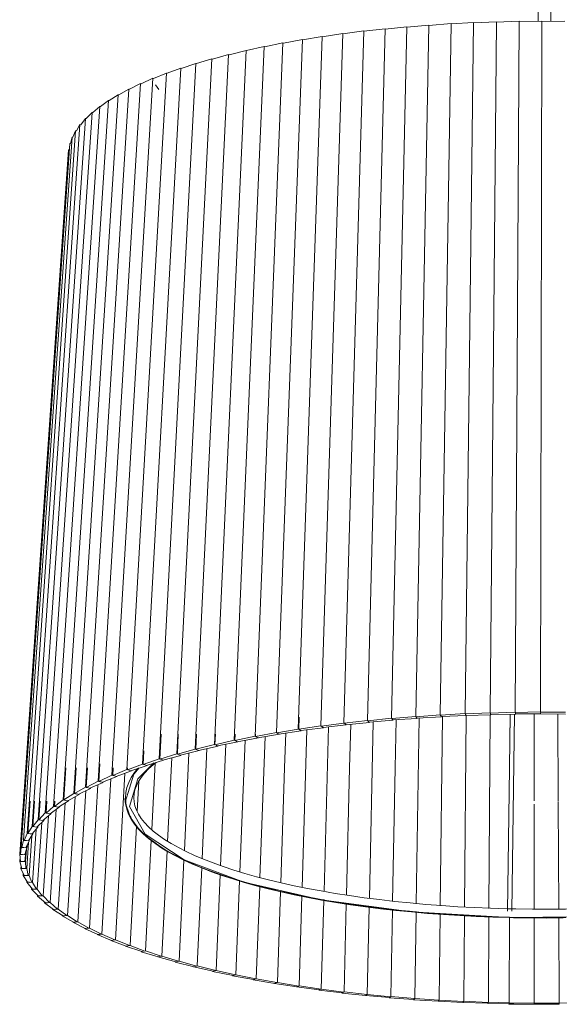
# Model space of a CAD drawing. Header units: millimetres. Extents: x -4228 to 3708, y -1329 to 7565.
# Tile 1 of 38: x -1406 to -1148, y -1000 to -530. Entities that reach past the tile are written whole.
import ezdxf

# ---------------------------------------------------------------- set-up
doc = ezdxf.new("R2010")
doc.units = ezdxf.units.MM
doc.layers.add('E-LITE-EQPM', color=7, linetype='Continuous', lineweight=20)

# ---------------------------------------------------------------- blocks, each defined once
blk = doc.blocks.new('64314-3L   _Suspended_tensor - 64314-44-3L SAMBA Black_ribbon beige pendant lamp ø450-3L-719562-00 Isometrico PDF')
at = {"layer": 'E-LITE-EQPM', "color": 253, "lineweight": 15, "true_color": 0xaaaaaa}
for p, q in [((2777.23, 94.28), (2777.23, -530.49)), ((2783.23, -530.55), (2783.23, 94.28)), ((2746.4, -531.29), (2757.23, -530.78)), ((2757.23, -530.78), (2754.25, -860.49)), ((2757.22, -530.91), (2768.1, -530.54)), ((2768.1, -530.54), (2766.24, -860.22)), ((2768.1, -530.67), (2779, -530.45)), ((2779, -530.45), (2778.26, -860.11)), ((2779, -530.58), (2789.91, -530.51)), ((2683.97, -536.56), (2693.96, -535.19)), ((2693.96, -535.19), (2684.53, -865.4)), ((2693.96, -535.34), (2704.15, -534.11)), ((2704.15, -534.11), (2695.75, -864.2)), ((2704.14, -534.25), (2714.51, -533.16)), ((2714.51, -533.16), (2707.17, -863.14)), ((2714.5, -533.3), (2725.02, -532.35)), ((2725.02, -532.35), (2718.75, -862.24)), ((2725.02, -532.49), (2735.66, -531.68)), ((2735.66, -531.68), (2730.48, -861.5)), ((2735.66, -531.82), (2746.4, -531.16)), ((2746.4, -531.16), (2742.32, -860.91)), ((2664.69, -539.25), (2652.29, -869.9)), ((2655.66, -540.97), (2664.69, -539.25)), ((2674.21, -537.77), (2662.77, -868.26)), ((2664.68, -539.4), (2674.21, -537.77)), ((2683.97, -536.41), (2673.53, -866.76)), ((2674.2, -537.92), (2683.97, -536.41)), ((2637.81, -544.43), (2622.7, -875.64)), ((2629.75, -546.5), (2637.81, -544.43)), ((2646.47, -542.59), (2632.23, -873.59)), ((2637.81, -544.43), (2638.06, -544.54)), ((2638.06, -544.54), (2646.47, -542.59)), ((2655.43, -540.86), (2642.1, -871.68)), ((2646.47, -542.59), (2646.7, -542.7)), ((2646.7, -542.7), (2655.43, -540.86)), ((2655.43, -540.86), (2655.66, -540.97)), ((2621.5, -548.47), (2604.76, -880.09)), ((2629.48, -546.4), (2613.54, -877.81)), ((2614.17, -550.74), (2621.5, -548.47)), ((2621.5, -548.47), (2621.78, -548.57)), ((2621.78, -548.56), (2629.48, -546.4)), ((2629.48, -546.4), (2629.75, -546.5)), ((2606.65, -552.91), (2588.43, -885.01)), ((2613.88, -550.64), (2596.38, -882.5)), ((2600.13, -555.37), (2606.65, -552.91)), ((2606.65, -552.91), (2606.95, -553.01)), ((2606.95, -553.01), (2613.88, -550.64)), ((2613.88, -550.64), (2614.17, -550.74)), ((2593.4, -557.74), (2573.87, -890.34)), ((2599.82, -555.28), (2580.92, -887.63)), ((2587.75, -560.36), (2593.4, -557.74)), ((2593.4, -557.74), (2593.73, -557.82)), ((2593.73, -557.82), (2599.82, -555.28)), ((2599.82, -555.28), (2600.13, -555.37)), ((2581.88, -562.89), (2561.21, -896.03)), ((2587.42, -560.28), (2567.29, -893.14)), ((2577.15, -565.65), (2581.88, -562.89)), ((2581.88, -562.89), (2582.22, -562.97)), ((2582.22, -562.97), (2587.42, -560.28)), ((2587.42, -560.28), (2587.75, -560.36)), ((2594.59, -560.86), (2596.27, -563.15)), ((2572.18, -568.33), (2550.57, -902.04)), ((2576.79, -565.58), (2555.63, -899)), ((2568.41, -571.2), (2572.18, -568.33)), ((2572.18, -568.33), (2572.54, -568.4)), ((2572.54, -568.4), (2576.79, -565.58)), ((2576.79, -565.58), (2577.15, -565.65)), ((2568.05, -571.15), (2546.04, -905.14)), ((2564.77, -574.06), (2568.05, -571.15)), ((2568.05, -571.15), (2568.41, -571.21)), ((2561.26, -576.92), (2538.6, -911.51)), ((2564.4, -574.01), (2542.05, -908.3)), ((2558.99, -579.91), (2561.26, -576.92)), ((2561.26, -576.92), (2561.63, -576.97)), ((2561.63, -576.97), (2564.4, -574.01)), ((2564.4, -574.01), (2564.77, -574.06)), ((2558.61, -579.86), (2535.72, -914.76)), ((2556.87, -582.88), (2558.61, -579.86)), ((2558.61, -579.86), (2558.99, -579.91)), ((2554.87, -585.85), (2531.65, -921.36)), ((2556.48, -582.84), (2533.4, -918.05)), ((2554.16, -588.9), (2554.87, -585.85)), ((2554.87, -585.85), (2555.25, -585.88)), ((2555.25, -585.88), (2556.48, -582.84)), ((2556.48, -582.84), (2556.87, -582.88)), ((2553.2, -591.9), (2529.86, -928.04)), ((2553.77, -588.87), (2530.47, -924.7)), ((2553.2, -591.9), (2553.56, -591.93)), ((2553.77, -588.87), (2554.16, -588.9)), ((2754.32, -858.25), (2754.31, -860.62)), ((2663.16, -862.65), (2662.98, -868.38)), ((2695.75, -864.2), (2684.7, -865.53)), ((2696.25, -864.65), (2695.75, -864.2)), ((2707.17, -863.14), (2695.9, -864.33)), ((2696.61, -864.98), (2708.05, -864.06)), ((2707.61, -863.6), (2707.17, -863.14)), ((2718.75, -862.24), (2707.3, -863.27)), ((2707.57, -863.61), (2707.84, -863.94)), ((2708.05, -864.06), (2707.61, -863.6)), ((2707.92, -863.93), (2719.5, -863.17)), ((2719.13, -862.71), (2718.75, -862.24)), ((2730.48, -861.5), (2718.87, -862.38)), ((2719.09, -862.71), (2719.31, -863.05)), ((2719.5, -863.17), (2719.13, -862.71)), ((2719.4, -863.04), (2731.1, -862.44)), ((2730.79, -861.97), (2730.48, -861.5)), ((2742.32, -860.91), (2730.57, -861.63)), ((2730.75, -861.97), (2730.92, -862.31)), ((2731.1, -862.44), (2730.79, -861.97)), ((2731.01, -862.31), (2742.81, -861.86)), ((2742.56, -861.39), (2742.32, -860.91)), ((2754.25, -860.49), (2742.4, -861.05)), ((2742.52, -861.39), (2742.65, -861.73)), ((2742.81, -861.86), (2742.56, -861.39)), ((2742.74, -861.73), (2754.6, -861.44)), ((2754.43, -860.96), (2754.25, -860.49)), ((2766.24, -860.22), (2754.31, -860.62)), ((2754.39, -860.96), (2754.47, -861.3)), ((2754.6, -861.44), (2754.43, -860.96)), ((2754.55, -861.3), (2766.46, -861.17)), ((2766.35, -860.7), (2766.24, -860.22)), ((2778.26, -860.11), (2766.28, -860.35)), ((2766.31, -860.7), (2766.34, -861.04)), ((2766.46, -861.17), (2766.35, -860.7)), ((2766.43, -861.04), (2778.35, -861.07)), ((2778.26, -860.59), (2778.25, -860.93)), ((2790.28, -860.17), (2778.28, -860.25)), ((2778.35, -861.07), (2778.3, -860.59)), ((2778.33, -860.93), (2790.24, -861.12)), ((2662.77, -868.26), (2652.51, -870.02)), ((2653.49, -870.63), (2664.14, -869.11)), ((2663.46, -868.69), (2662.77, -868.26)), ((2673.53, -866.76), (2662.98, -868.38)), ((2664.14, -869.11), (2663.46, -868.69)), ((2663.59, -868.81), (2663.87, -869)), ((2663.95, -868.99), (2674.78, -867.63)), ((2674.15, -867.2), (2673.53, -866.76)), ((2684.53, -865.4), (2673.71, -866.88)), ((2674.78, -867.63), (2674.15, -867.2)), ((2674.15, -867.23), (2674.52, -867.52)), ((2674.6, -867.51), (2685.66, -866.29)), ((2685.09, -865.85), (2684.53, -865.4)), ((2685.66, -866.29), (2685.09, -865.85)), ((2685.09, -865.89), (2685.42, -866.18)), ((2685.42, -866.18), (2696.76, -865.1)), ((2696.22, -864.65), (2696.53, -864.98)), ((2696.76, -865.1), (2696.25, -864.65)), ((2597.29, -870.67), (2596.68, -882.59)), ((2605.51, -870.67), (2605.05, -880.2)), ((2614.15, -870.67), (2613.82, -877.91)), ((2623.19, -870.67), (2622.97, -875.75)), ((2632.23, -873.59), (2622.97, -875.75)), ((2633.08, -873.99), (2632.23, -873.59)), ((2632.6, -870.67), (2632.48, -873.71)), ((2642.1, -871.68), (2632.48, -873.71)), ((2633.62, -874.29), (2643.7, -872.5)), ((2642.9, -872.09), (2642.1, -871.68)), ((2652.29, -869.9), (2642.34, -871.79)), ((2642.38, -870.67), (2642.34, -871.79)), ((2643.7, -872.5), (2642.9, -872.09)), ((2642.9, -872.11), (2643.4, -872.39)), ((2643.47, -872.38), (2653.77, -870.74)), ((2653.03, -870.32), (2652.29, -869.9)), ((2653.77, -870.74), (2653.03, -870.32)), ((2653.03, -870.35), (2653.49, -870.63)), ((2613.54, -877.81), (2605.05, -880.2)), ((2614.49, -878.18), (2613.54, -877.81)), ((2622.7, -875.64), (2613.82, -877.91)), ((2615.45, -878.55), (2614.49, -878.18)), ((2615.18, -878.45), (2624.51, -876.41)), ((2623.61, -876.02), (2622.7, -875.64)), ((2624.51, -876.41), (2623.61, -876.02)), ((2623.61, -876.04), (2624.18, -876.31)), ((2624.26, -876.3), (2633.94, -874.39)), ((2633.94, -874.39), (2633.08, -873.99)), ((2633.08, -874.01), (2633.62, -874.29)), ((2589.08, -878.69), (2588.74, -885.1)), ((2596.38, -882.5), (2588.74, -885.1)), ((2590.3, -885.58), (2598.47, -883.19)), ((2597.43, -882.84), (2596.38, -882.5)), ((2604.76, -880.09), (2596.68, -882.59)), ((2598.47, -883.19), (2597.43, -882.84)), ((2598.18, -883.09), (2606.76, -880.81)), ((2605.76, -880.45), (2604.76, -880.09)), ((2606.76, -880.81), (2605.76, -880.45)), ((2606.48, -880.71), (2615.45, -878.55)), ((2551.92, -886.71), (2550.94, -902.11)), ((2556.76, -886.71), (2555.99, -899.07)), ((2562.13, -886.71), (2561.56, -896.11)), ((2568.13, -884.82), (2567.64, -893.22)), ((2574.42, -886.71), (2574.2, -890.42)), ((2580.92, -887.63), (2574.2, -890.42)), ((2582.05, -887.94), (2580.92, -887.63)), ((2588.43, -885.01), (2581.24, -887.72)), ((2581.3, -886.71), (2581.24, -887.72)), ((2582.8, -888.19), (2590.61, -885.67)), ((2589.52, -885.34), (2588.43, -885.01)), ((2590.61, -885.67), (2589.52, -885.34)), ((2590.62, -885.45), (2590.61, -885.67)), ((2573.87, -890.34), (2567.64, -893.22)), ((2573.36, -892.06), (2569.09, -966.09)), ((2569.36, -893.64), (2576.2, -890.94)), ((2575.04, -890.64), (2573.87, -890.34)), ((2574.2, -890.42), (2575.01, -890.65)), ((2576.2, -890.94), (2575.04, -890.64)), ((2579.98, -889.4), (2575.54, -968.87)), ((2575.82, -890.88), (2583.18, -888.26)), ((2583.18, -888.26), (2582.05, -887.94)), ((2583.19, -888.02), (2583.18, -888.26)), ((2561.21, -896.03), (2555.99, -899.07)), ((2557.8, -899.44), (2563.68, -896.57)), ((2562.44, -896.3), (2561.21, -896.03)), ((2567.29, -893.14), (2561.56, -896.11)), ((2561.56, -896.11), (2562.43, -896.31)), ((2563.68, -896.57), (2562.44, -896.3)), ((2567.18, -894.82), (2563.12, -963.22)), ((2563.33, -896.5), (2569.7, -893.72)), ((2563.7, -896.34), (2563.68, -896.57)), ((2568.5, -893.43), (2567.29, -893.14)), ((2567.64, -893.22), (2568.47, -893.44)), ((2569.7, -893.72), (2568.5, -893.43)), ((2555.63, -899), (2550.94, -902.11)), ((2556.24, -900.56), (2552.69, -957.27)), ((2552.79, -902.45), (2558.16, -899.51)), ((2556.9, -899.25), (2555.63, -899)), ((2555.99, -899.07), (2556.88, -899.26)), ((2558.16, -899.51), (2556.9, -899.25)), ((2561.47, -897.65), (2557.65, -960.28)), ((2558.18, -899.25), (2558.16, -899.51)), ((2534.84, -902.75), (2533.79, -918.09)), ((2536.93, -902.75), (2536.11, -914.81)), ((2539.58, -902.75), (2538.99, -911.56)), ((2542.8, -902.75), (2542.43, -908.36)), ((2546.04, -905.14), (2542.43, -908.36)), ((2544.34, -908.65), (2548.67, -905.58)), ((2547.26, -906.58), (2544.36, -951.07)), ((2547.35, -905.36), (2546.04, -905.14)), ((2550.57, -902.04), (2546.42, -905.2)), ((2546.57, -902.75), (2546.42, -905.2)), ((2546.42, -905.2), (2547.34, -905.37)), ((2548.67, -905.58), (2547.35, -905.36)), ((2551.5, -903.54), (2548.26, -954.2)), ((2548.3, -905.52), (2553.16, -902.51)), ((2548.69, -905.28), (2548.67, -905.58)), ((2551.86, -902.28), (2550.57, -902.04)), ((2550.94, -902.11), (2551.85, -902.29)), ((2553.16, -902.51), (2551.86, -902.28)), ((2553.17, -902.24), (2553.16, -902.51)), ((2542.05, -908.3), (2538.99, -911.56)), ((2540.9, -911.85), (2544.72, -908.7)), ((2543.54, -909.68), (2541.01, -947.89)), ((2543.38, -908.5), (2542.05, -908.3)), ((2542.43, -908.36), (2543.37, -908.51)), ((2544.72, -908.7), (2543.38, -908.5)), ((2544.74, -908.36), (2544.72, -908.7)), ((2535.72, -914.76), (2533.79, -918.09)), ((2537.09, -914.93), (2535.72, -914.76)), ((2535.77, -918.3), (2538.46, -915.09)), ((2537.69, -916.01), (2535.97, -941.42)), ((2538.6, -911.51), (2536.11, -914.81)), ((2536.11, -914.81), (2537.08, -914.94)), ((2538.46, -915.09), (2537.09, -914.93)), ((2538.07, -915.05), (2541.32, -911.88)), ((2540.35, -912.82), (2538.21, -944.67)), ((2538.49, -914.64), (2538.46, -915.09)), ((2539.96, -911.69), (2538.6, -911.51)), ((2538.99, -911.56), (2539.95, -911.71)), ((2541.32, -911.88), (2539.96, -911.69)), ((2541.34, -911.49), (2541.32, -911.88)), ((2585.53, -914.67), (2582.47, -971.56)), ((2533.4, -918.05), (2532.04, -921.4)), ((2534.78, -918.2), (2533.4, -918.05)), ((2533.79, -918.09), (2534.77, -918.21)), ((2534.03, -921.58), (2536.16, -918.34)), ((2535.58, -919.22), (2534.29, -938.14)), ((2536.16, -918.34), (2534.78, -918.2)), ((2536.2, -917.79), (2536.16, -918.34)), ((2530.47, -924.7), (2530.26, -928.07)), ((2531.86, -924.81), (2530.47, -924.7)), ((2531.65, -921.36), (2530.87, -924.73)), ((2530.87, -924.73), (2531.86, -924.82)), ((2533.04, -921.49), (2531.65, -921.36)), ((2533.26, -924.91), (2531.86, -924.81)), ((2532.04, -921.4), (2533.03, -921.5)), ((2532.26, -928.2), (2533.26, -924.91)), ((2532.85, -924.91), (2534.43, -921.62)), ((2534.43, -921.62), (2533.04, -921.49)), ((2534.03, -922.45), (2533.17, -934.84)), ((2533.33, -923.92), (2533.26, -924.91)), ((2534.48, -920.91), (2534.43, -921.62)), ((2592.58, -921.4), (2589.86, -974.16)), ((2529.99, -929.19), (2529.84, -931.39)), ((2531.26, -928.13), (2529.86, -928.04)), ((2529.86, -928.04), (2530.24, -931.41)), ((2530.26, -928.07), (2531.26, -928.14)), ((2532.66, -928.22), (2531.26, -928.13)), ((2532.24, -931.51), (2532.66, -928.22)), ((2533.04, -925.64), (2532.63, -931.53)), ((2532.78, -926.5), (2532.66, -928.22)), ((2600.16, -926.52), (2597.68, -976.65)), ((2531.24, -931.46), (2529.84, -931.39)), ((2529.84, -931.39), (2530.79, -934.75)), ((2530.24, -931.41), (2531.24, -931.47)), ((2530.47, -933.62), (2530.39, -934.74)), ((2531.78, -934.79), (2530.39, -934.74)), ((2530.39, -934.74), (2531.91, -938.08)), ((2530.79, -934.75), (2531.79, -934.8)), ((2532.63, -931.53), (2531.24, -931.46)), ((2533.17, -934.84), (2531.78, -934.79)), ((2532.78, -934.83), (2532.63, -931.53)), ((2533.9, -938.13), (2533.17, -934.84)), ((2608.19, -930.81), (2605.93, -979.04)), ((2616.66, -934.52), (2614.57, -981.31)), ((2531.57, -937.33), (2531.52, -938.07)), ((2532.9, -938.11), (2531.52, -938.07)), ((2531.52, -938.07), (2533.61, -941.39)), ((2531.91, -938.08), (2532.91, -938.12)), ((2534.29, -938.14), (2532.9, -938.11)), ((2535.58, -941.42), (2534.29, -938.14)), ((2625.52, -937.78), (2623.6, -983.47)), ((2533.26, -940.83), (2533.22, -941.39)), ((2534.59, -941.4), (2533.22, -941.39)), ((2533.22, -941.39), (2535.88, -944.67)), ((2533.61, -941.39), (2534.6, -941.41)), ((2535.97, -941.42), (2534.59, -941.4)), ((2535.52, -944.23), (2535.49, -944.68)), ((2537.83, -944.67), (2535.97, -941.42)), ((2634.75, -940.75), (2632.99, -985.5)), ((2644.33, -943.42), (2642.72, -987.41)), ((2536.85, -944.67), (2535.49, -944.68)), ((2535.49, -944.68), (2538.71, -947.92)), ((2535.88, -944.67), (2536.86, -944.69)), ((2538.21, -944.67), (2536.85, -944.67)), ((2540.63, -947.9), (2538.21, -944.67)), ((2538.35, -947.56), (2538.33, -947.93)), ((2539.67, -947.91), (2538.33, -947.93)), ((2538.33, -947.93), (2542.1, -951.13)), ((2538.71, -947.92), (2539.68, -947.92)), ((2541.01, -947.89), (2539.67, -947.91)), ((2544.01, -951.1), (2541.01, -947.89)), ((2654.23, -945.82), (2652.77, -989.18)), ((2664.43, -947.89), (2663.11, -990.82)), ((2541.74, -950.86), (2541.72, -951.15)), ((2543.04, -951.11), (2541.72, -951.15)), ((2541.72, -951.15), (2546.03, -954.29)), ((2542.1, -951.13), (2543.05, -951.12)), ((2544.36, -951.07), (2543.04, -951.11)), ((2547.89, -954.21), (2544.36, -951.07)), ((2674.9, -949.95), (2673.72, -992.31)), ((2685.62, -951.6), (2684.58, -993.66)), ((2696.56, -953.22), (2695.65, -994.87)), ((2545.68, -954.04), (2545.67, -954.31)), ((2546.96, -954.25), (2545.67, -954.31)), ((2545.67, -954.31), (2550.51, -957.39)), ((2546.03, -954.29), (2546.98, -954.26)), ((2548.26, -954.2), (2546.96, -954.25)), ((2552.33, -957.29), (2548.26, -954.2)), ((2550.17, -957.18), (2550.15, -957.42)), ((2551.42, -957.34), (2550.15, -957.42)), ((2550.15, -957.42), (2555.52, -960.43)), ((2550.51, -957.39), (2551.44, -957.36)), ((2552.69, -957.27), (2551.42, -957.34)), ((2557.3, -960.31), (2552.69, -957.27)), ((2707.7, -954.48), (2706.93, -995.93)), ((2719, -955.68), (2718.37, -996.83)), ((2730.45, -956.59), (2729.95, -997.58)), ((2742.02, -957.34), (2741.65, -998.17)), ((2753.67, -957.82), (2753.44, -998.61)), ((2763.48, -958.21), (2763.36, -998.86)), ((2775.23, -958.3), (2775.24, -999)), ((2786.99, -958.37), (2787.13, -998.99)), ((2556.41, -960.37), (2555.17, -960.46)), ((2555.17, -960.46), (2561.04, -963.4)), ((2555.52, -960.43), (2556.42, -960.38)), ((2557.65, -960.28), (2556.41, -960.37)), ((2562.78, -963.25), (2557.65, -960.28)), ((2561.91, -963.33), (2560.7, -963.44)), ((2560.7, -963.44), (2567.07, -966.3)), ((2561.04, -963.4), (2561.93, -963.34)), ((2563.12, -963.22), (2561.91, -963.33)), ((2568.8, -966.14), (2563.12, -963.22)), ((2567.91, -966.21), (2566.74, -966.33)), ((2566.74, -966.33), (2573.59, -969.1)), ((2567.07, -966.3), (2567.93, -966.22)), ((2569.09, -966.09), (2567.91, -966.21)), ((2575.22, -968.91), (2569.09, -966.09)), ((2574.41, -969.01), (2573.27, -969.14)), ((2573.27, -969.14), (2580.59, -971.82)), ((2573.59, -969.1), (2574.41, -969.02)), ((2575.54, -968.87), (2574.41, -969.01)), ((2582.16, -971.6), (2575.54, -968.87)), ((2581.38, -971.71), (2580.28, -971.87)), ((2580.28, -971.87), (2588.05, -974.44)), ((2582.47, -971.56), (2581.38, -971.71)), ((2589.56, -974.21), (2582.47, -971.56)), ((2588.81, -974.32), (2587.75, -974.49)), ((2587.75, -974.49), (2595.95, -976.96)), ((2589.86, -974.16), (2588.81, -974.32)), ((2597.4, -976.7), (2589.86, -974.16)), ((2596.67, -976.83), (2595.67, -977.01)), ((2595.67, -977.01), (2604.28, -979.37)), ((2597.68, -976.65), (2596.67, -976.83)), ((2605.66, -979.09), (2597.68, -976.65)), ((2604.97, -979.23), (2604.01, -979.43)), ((2604.01, -979.43), (2613.01, -981.67)), ((2605.93, -979.04), (2604.97, -979.23)), ((2614.32, -981.37), (2605.93, -979.04)), ((2613.66, -981.52), (2612.76, -981.73)), ((2612.76, -981.73), (2622.13, -983.84)), ((2614.57, -981.31), (2613.66, -981.52)), ((2623.36, -983.53), (2614.57, -981.31)), ((2622.75, -983.69), (2621.89, -983.9)), ((2621.89, -983.9), (2631.61, -985.89)), ((2623.6, -983.47), (2622.75, -983.69)), ((2632.77, -985.57), (2623.6, -983.47)), ((2632.19, -985.73), (2631.39, -985.96)), ((2631.39, -985.96), (2641.43, -987.82)), ((2632.99, -985.5), (2632.19, -985.73)), ((2642.51, -987.47), (2632.99, -985.5)), ((2641.97, -987.65), (2641.23, -987.89)), ((2641.23, -987.89), (2651.58, -989.6)), ((2642.51, -987.47), (2641.97, -987.65)), ((2652.57, -989.25), (2642.72, -987.41)), ((2652.08, -989.43), (2651.39, -989.68)), ((2651.39, -989.68), (2662.02, -991.26)), ((2652.57, -989.25), (2652.08, -989.43)), ((2662.93, -990.89), (2652.77, -989.18)), ((2662.48, -991.07), (2661.85, -991.33)), ((2662.93, -990.89), (2662.48, -991.07)), ((2673.64, -992.4), (2663.11, -990.82)), ((2661.85, -991.33), (2672.74, -992.77)), ((2673.15, -992.58), (2672.58, -992.84)), ((2672.58, -992.84), (2683.7, -994.13)), ((2673.56, -992.39), (2673.15, -992.58)), ((2684.43, -993.74), (2673.72, -992.31)), ((2684.07, -993.94), (2683.56, -994.21)), ((2683.56, -994.21), (2694.88, -995.35)), ((2684.43, -993.74), (2684.07, -993.94)), ((2684.11, -993.94), (2684.51, -993.75)), ((2695.53, -994.95), (2684.58, -993.66)), ((2695.21, -995.15), (2694.76, -995.43)), ((2694.76, -995.43), (2706.27, -996.41)), ((2695.53, -994.95), (2695.21, -995.15)), ((2695.25, -995.15), (2695.61, -994.96)), ((2706.82, -996.01), (2695.65, -994.87)), ((2718.28, -996.91), (2706.93, -995.93)), ((2706.55, -996.21), (2706.16, -996.5)), ((2706.16, -996.5), (2717.82, -997.33)), ((2706.82, -996.01), (2706.55, -996.21)), ((2706.58, -996.21), (2706.9, -996.01)), ((2718.05, -997.12), (2717.74, -997.41)), ((2717.74, -997.41), (2729.51, -998.08)), ((2718.28, -996.91), (2718.05, -997.12)), ((2718.09, -997.12), (2718.36, -996.92)), ((2729.88, -997.66), (2718.37, -996.83)), ((2729.7, -997.87), (2729.45, -998.17)), ((2729.45, -998.17), (2741.33, -998.68)), ((2729.95, -997.58), (2729.7, -997.87)), ((2729.74, -997.88), (2729.97, -997.67)), ((2741.6, -998.26), (2729.95, -997.58)), ((2741.47, -998.47), (2741.28, -998.77)), ((2741.28, -998.77), (2753.23, -999.12)), ((2741.65, -998.17), (2741.47, -998.47)), ((2753.41, -998.7), (2741.65, -998.17)), ((2753.32, -998.91), (2753.21, -999.21)), ((2753.21, -999.21), (2765.2, -999.4)), ((2753.44, -998.61), (2753.32, -998.91)), ((2763.35, -998.92), (2753.44, -998.61)), ((2763.3, -999.16), (2763.23, -999.46)), ((2763.23, -999.46), (2775.24, -999.52)), ((2763.35, -998.92), (2763.3, -999.16)), ((2765.36, -998.98), (2763.35, -998.92)), ((2775.24, -999.09), (2763.36, -998.86)), ((2765.2, -999.4), (2765.28, -999.19)), ((2765.28, -999.19), (2765.36, -998.98)), ((2787.15, -999.08), (2775.24, -999)), ((2775.24, -999), (2775.24, -999.3)), ((2775.24, -999.52), (2775.28, -999.3)), ((2775.24, -999.3), (2775.25, -999.6)), ((2775.25, -999.6), (2787.25, -999.5)), ((2775.28, -999.3), (2775.33, -999.09)), ((2799.05, -998.9), (2787.13, -998.99)), ((2787.13, -998.99), (2787.2, -999.29)), ((2787.24, -999.29), (2787.24, -999.08)), ((2787.25, -999.5), (2787.24, -999.29))]:
    blk.add_line(p, q, dxfattribs=at)
at = {"layer": 'E-LITE-EQPM', "color": 7, "lineweight": 15, "true_color": 0xfdfdfd}
for p, q in [((2709.38, -863.84), (2708.96, -886.71)), ((2720.43, -862.99), (2719.06, -951.59)), ((2731.6, -862.25), (2730.5, -952.6)), ((2742.88, -861.71), (2742.05, -953.27)), ((2754.23, -861.45), (2753.7, -953.84)), ((2763.84, -861.2), (2763.49, -886.71)), ((2763.77, -861.2), (2763.75, -867.71)), ((2764.56, -955.24), (2765.84, -861.18)), ((2775.2, -861.06), (2775.21, -902.55)), ((2786.64, -861.06), (2786.79, -902.7)), ((2666.87, -868.63), (2664.56, -943.86)), ((2677.2, -867.22), (2675.02, -945.79)), ((2687.74, -865.96), (2687.23, -886.71)), ((2698.48, -864.83), (2696.65, -949.13)), ((2637.39, -873.62), (2634.92, -936.53)), ((2646.94, -871.83), (2644.48, -939.26)), ((2656.78, -870.16), (2656.22, -886.68)), ((2619.19, -877.57), (2616.85, -930.16)), ((2628.13, -875.53), (2625.69, -933.58)), ((2602.35, -881.98), (2600.38, -921.94)), ((2610.59, -879.72), (2608.41, -926.26)), ((2594.49, -884.36), (2592.84, -916.34)), ((2656.22, -886.71), (2654.37, -941.64)), ((2687.23, -886.71), (2685.72, -947.55)), ((2708.95, -886.89), (2707.77, -950.42)), ((2763.49, -886.88), (2762.56, -955.22)), ((2586.68, -893.25), (2585.92, -907.48)), ((2582.46, -909.72), (2580.18, -903.14)), ((2775.21, -904.03), (2775.23, -954.33)), ((2786.79, -902.93), (2786.79, -903.16)), ((2786.79, -903.38), (2786.97, -954.28)), ((2600.17, -926.27), (2600.16, -926.52)), ((2634.76, -940.38), (2634.76, -940.63)), ((2654.24, -945.53), (2654.23, -945.82)), ((2664.44, -947.64), (2664.43, -947.89)), ((2674.91, -949.65), (2674.9, -949.95)), ((2696.56, -952.95), (2696.56, -953.22)), ((2707.7, -954.23), (2707.7, -954.48)), ((2719.01, -955.39), (2719, -955.68)), ((2730.46, -956.29), (2730.45, -956.54)), ((2742.02, -957.03), (2742.02, -957.34)), ((2753.68, -957.58), (2753.67, -957.82)), ((2763.48, -957.96), (2763.48, -958.21)), ((2786.99, -958.13), (2786.99, -958.37))]:
    blk.add_line(p, q, dxfattribs=at)
at = {"layer": 'E-LITE-EQPM', "color": 7, "lineweight": 15, "true_color": 0xfefefe}
blk.add_line((2582.99, -910.62), (2582.52, -909.84), dxfattribs=at)
at = {"layer": 'E-LITE-EQPM', "color": 253, "lineweight": 15, "true_color": 0xaaaaaa}
for points in [[(2580.18, -903.14, 0), (2584.24, -889.74, 0), (2586.77, -886.77, 0)], [(2580.25, -901.1, 0), (2580.43, -898.61, 0), (2580.97, -896.14, 0), (2581.84, -893.71, 0), (2583.05, -891.32, 0), (2584.58, -888.97, 0), (2586.05, -887.14, 0)], [(2593.89, -884.46, 0), (2586.22, -891.98, 0), (2582.2, -905.24, 0), (2589.69, -918.38, 0), (2608.25, -930.64, 0), (2636.81, -941.31, 0), (2673.71, -949.76, 0), (2716.8, -955.51, 0), (2763.57, -958.22, 0)], [(2584.25, -901.1, 0), (2584.39, -899.18, 0), (2584.81, -897.25, 0), (2585.51, -895.3, 0), (2586.51, -893.32, 0), (2587.82, -891.33, 0), (2589.43, -889.32, 0), (2591.36, -887.3, 0), (2593.59, -885.29, 0), (2594.95, -884.22, 0)], [(2763.57, -958.22, 0), (2811.32, -957.73, 0), (2857.26, -954.08, 0), (2898.72, -947.47, 0), (2933.3, -938.29, 0), (2958.98, -927.07, 0), (2974.28, -914.46, 0), (2978.3, -901.2, 0), (2976.01, -894.66, 0)], [(2580.05, -901.42, 0), (2580.29, -903.94, 0), (2580.88, -906.44, 0), (2581.81, -908.9, 0), (2583.09, -911.32, 0), (2584.68, -913.68, 0), (2586.58, -915.98, 0), (2588.78, -918.24, 0), (2591.28, -920.45, 0), (2594.08, -922.6, 0), (2597.16, -924.72, 0), (2600.52, -926.78, 0), (2604.16, -928.8, 0), (2608.07, -930.76, 0), (2612.25, -932.68, 0), (2616.69, -934.55, 0), (2621.39, -936.36, 0), (2626.33, -938.11, 0), (2631.52, -939.8, 0), (2636.94, -941.44, 0), (2642.58, -943.01, 0), (2648.44, -944.52, 0), (2654.51, -945.95, 0), (2660.78, -947.32, 0), (2667.24, -948.62, 0), (2673.87, -949.84, 0), (2680.67, -950.99, 0), (2687.63, -952.06, 0), (2694.74, -953.06, 0), (2701.98, -953.97, 0), (2709.35, -954.8, 0), (2716.83, -955.55, 0), (2724.41, -956.21, 0), (2732.07, -956.79, 0), (2739.82, -957.29, 0), (2747.62, -957.7, 0), (2755.48, -958.01, 0), (2763.38, -958.25, 0), (2763.54, -958.25, 0)], [(2580.25, -901.1, 0), (2580.43, -903.59, 0), (2580.97, -906.06, 0), (2581.84, -908.5, 0), (2583.05, -910.89, 0), (2584.58, -913.23, 0), (2586.43, -915.53, 0), (2588.57, -917.78, 0), (2591.02, -919.98, 0), (2593.76, -922.13, 0), (2596.78, -924.25, 0), (2600.09, -926.31, 0), (2603.69, -928.33, 0), (2607.55, -930.3, 0), (2611.69, -932.22, 0), (2616.08, -934.09, 0), (2620.74, -935.9, 0), (2625.64, -937.66, 0), (2630.79, -939.37, 0), (2636.17, -941.01, 0), (2641.78, -942.59, 0), (2647.61, -944.1, 0), (2653.65, -945.55, 0), (2659.89, -946.93, 0), (2666.31, -948.24, 0), (2672.92, -949.47, 0), (2679.7, -950.63, 0), (2686.63, -951.71, 0), (2693.72, -952.72, 0), (2700.94, -953.64, 0), (2708.29, -954.48, 0), (2715.75, -955.24, 0), (2723.31, -955.92, 0), (2730.97, -956.51, 0), (2738.7, -957.02, 0), (2746.5, -957.44, 0), (2754.35, -957.77, 0), (2762.25, -958.01, 0), (2763.54, -958.05, 0)], [(2584.25, -901.1, 0), (2584.39, -903.02, 0), (2584.81, -904.96, 0), (2585.51, -906.91, 0), (2586.51, -908.88, 0), (2587.82, -910.88, 0), (2589.43, -912.89, 0), (2591.36, -914.9, 0), (2593.59, -916.92, 0), (2596.14, -918.92, 0), (2598.98, -920.9, 0), (2602.13, -922.87, 0), (2604.51, -924.2, 0)], [(2790.33, -958.17, 0), (2782.39, -958.24, 0), (2774.45, -958.22, 0), (2766.52, -958.11, 0), (2763.54, -958.05, 0)], [(2789.19, -958.39, 0), (2781.25, -958.45, 0), (2773.31, -958.41, 0), (2765.38, -958.29, 0), (2763.54, -958.25, 0)]]:
    blk.add_polyline3d(points, dxfattribs=at)
at = {"layer": 'E-LITE-EQPM', "color": 7, "lineweight": 15, "true_color": 0xfdfdfd}
for points in [[(2604.51, -924.2, 0), (2605.57, -924.8, 0), (2609.3, -926.7, 0), (2613.31, -928.56, 0), (2617.59, -930.38, 0), (2622.14, -932.16, 0), (2626.95, -933.88, 0), (2632, -935.55, 0), (2637.3, -937.17, 0), (2642.83, -938.73, 0), (2648.58, -940.22, 0), (2654.55, -941.65, 0), (2660.71, -943.02, 0), (2667.08, -944.31, 0), (2673.62, -945.53, 0), (2680.34, -946.68, 0), (2687.22, -947.76, 0), (2694.25, -948.75, 0), (2701.42, -949.67, 0), (2708.72, -950.51, 0), (2716.13, -951.26, 0), (2723.65, -951.93, 0), (2731.25, -952.52, 0), (2738.94, -953.03, 0), (2746.69, -953.44, 0), (2754.5, -953.77, 0), (2762.35, -954.02, 0), (2763.64, -954.05, 0)], [(2851.78, -950.51, 0), (2844.37, -951.26, 0), (2836.85, -951.93, 0), (2829.24, -952.52, 0), (2821.56, -953.03, 0), (2813.81, -953.44, 0), (2806, -953.77, 0), (2798.15, -954.02, 0), (2790.27, -954.17, 0), (2782.38, -954.24, 0), (2774.48, -954.22, 0), (2766.6, -954.11, 0), (2763.64, -954.05, 0)]]:
    blk.add_polyline3d(points, dxfattribs=at)

msp = doc.modelspace()

# ---------------------------------------------------------------- block references
at = {"layer": 'E-LITE-EQPM', "color": 253, "lineweight": 15, "true_color": 0xaaaaaa}
msp.add_blockref('64314-3L   _Suspended_tensor - 64314-44-3L SAMBA Black_ribbon beige pendant lamp ø450-3L-719562-00 Isometrico PDF', (-3935.59, 0), dxfattribs=at)

doc.saveas('drawing.dxf')
